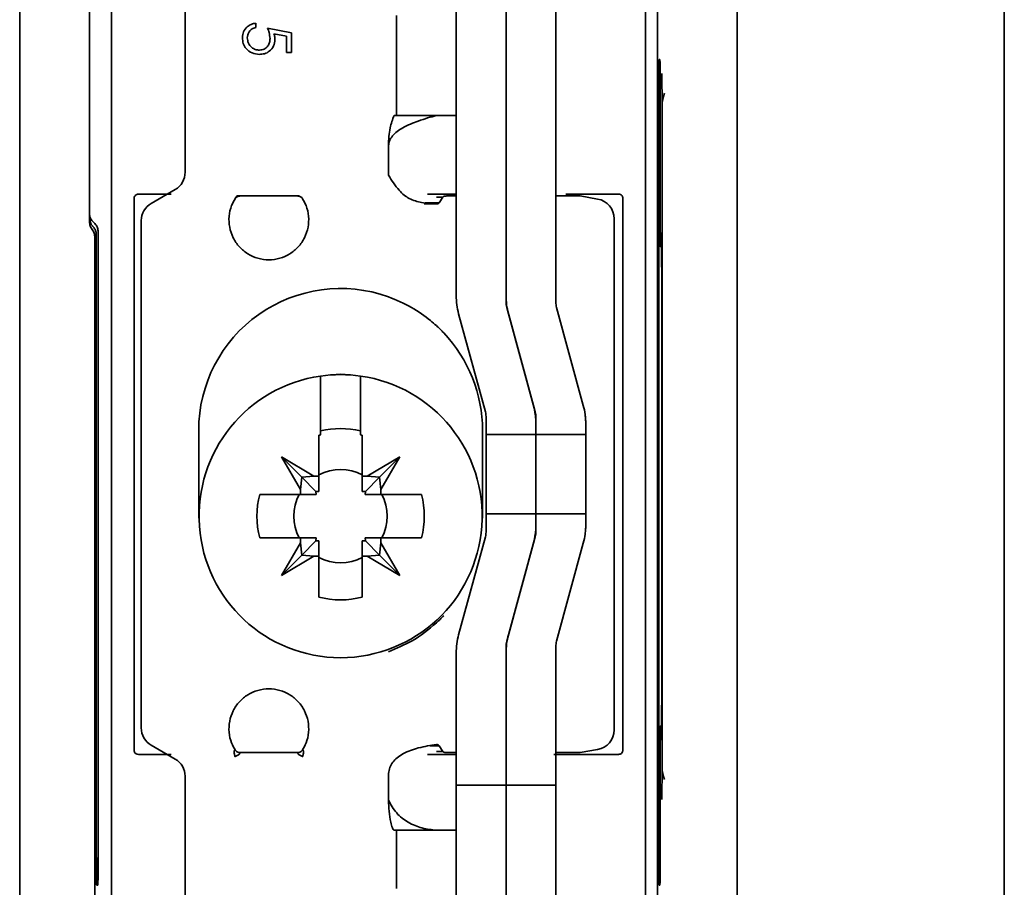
# Model space of a CAD drawing. Header units: millimetres. Extents: x 0 to 594, y 0 to 420.
# Tile 37 of 73: x 360.45 to 366.62, y 80.26 to 85.7. Entities that reach past the tile are written whole.
import ezdxf

# ---------------------------------------------------------------- set-up
doc = ezdxf.new("R2010")
doc.units = ezdxf.units.MM
doc.linetypes.add('SLD-Durchgehend', pattern=[0])

msp = doc.modelspace()

# ---------------------------------------------------------------- linework, layer by layer
at = {"color": 7, "linetype": 'SLD-Durchgehend', "lineweight": 35}
for p, q in [((366.62199, 14.41612), (366.62199, 100.666121)), ((364.946987, 67.153621), (364.946987, 95.903619)), ((360.446986, 91.80249), (360.446986, 71.254747)), ((360.884491, 91.682508), (360.884491, 84.43564)), ((364.447634, 89.182697), (364.447634, 79.102324)), ((364.371989, 82.853619), (364.371989, 87.370204)), ((361.484486, 84.747058), (361.484486, 87.228619)), ((361.021984, 86.492379), (361.021984, 82.853619)), ((363.184485, 85.686034), (363.184485, 85.907108)), ((363.496985, 85.686034), (363.496985, 85.907108)), ((363.809485, 85.686034), (363.809485, 85.907108)), ((362.80949, 85.731116), (362.80949, 85.228619)), ((361.928414, 85.682369), (361.928414, 85.655443)), ((362.001497, 85.651601), (362.151492, 85.620827)), ((363.184485, 85.690602), (363.184485, 85.686029)), ((363.184485, 83.974708), (363.184485, 85.686034)), ((363.496985, 83.932862), (363.496985, 85.686034)), ((363.496985, 83.974708), (363.496985, 85.686034)), ((363.809485, 83.932862), (363.809485, 85.686034)), ((362.120721, 85.599799), (362.04182, 85.615965)), ((362.120721, 85.497753), (362.120721, 85.599799)), ((362.151492, 85.620827), (362.151492, 85.497753)), ((362.151492, 85.497753), (362.120721, 85.497753)), ((364.462059, 85.454937), (364.457007, 85.454495)), ((364.475991, 85.167303), (364.474308, 85.367018)), ((362.80949, 85.103619), (362.80949, 85.228619)), ((364.454839, 85.205257), (364.454839, 80.526981)), ((364.464234, 84.529174), (364.464234, 85.20608)), ((363.184485, 85.103619), (362.80949, 85.103619)), ((364.476006, 81.033252), (364.476006, 85.148986)), ((362.759489, 84.916122), (362.759489, 84.728617)), ((362.759489, 84.916118), (362.759489, 84.916122)), ((362.759758, 84.728617), (362.759489, 84.728617)), ((361.271988, 84.552204), (361.421991, 84.638809)), ((362.189743, 84.598623), (361.829232, 84.598623)), ((362.199496, 84.598622), (362.189766, 84.598623)), ((363.184485, 84.609871), (363.004979, 84.609871)), ((363.13248, 84.598619), (363.184485, 84.598619)), ((363.809485, 84.598619), (363.961983, 84.598619)), ((364.071358, 84.579335), (363.961983, 84.598619)), ((361.164916, 84.584869), (361.164916, 82.853621)), ((363.060009, 84.548622), (362.984579, 84.548622)), ((362.990651, 84.555871), (363.076765, 84.555872)), ((363.009956, 84.549165), (363.07079, 84.549167)), ((363.060925, 84.591366), (363.100823, 84.591366)), ((363.100823, 84.591366), (363.076765, 84.555872)), ((363.106143, 84.596764), (363.100823, 84.591366)), ((364.229057, 84.584869), (364.229057, 82.853621)), ((361.209485, 81.263291), (361.209485, 84.443948)), ((364.174653, 84.45623), (364.174653, 81.251009)), ((360.927556, 80.525965), (360.927556, 84.354927)), ((360.939141, 84.373777), (360.939141, 80.526981)), ((360.917974, 84.341159), (360.917974, 71.341118)), ((364.47123, 84.280738), (364.46641, 84.280318)), ((364.473406, 81.525358), (364.473406, 84.031882)), ((363.199901, 83.859593), (363.367583, 83.244767)), ((363.669071, 83.285147), (363.501396, 83.899966)), ((363.5124, 83.859593), (363.680083, 83.244767)), ((363.981571, 83.285147), (363.813896, 83.899966)), ((362.334486, 83.393947), (362.334486, 83.126099)), ((362.58449, 83.126099), (362.58449, 83.393947)), ((363.370899, 83.228327), (363.371987, 83.211884)), ((363.371987, 83.211884), (363.371987, 83.172751)), ((363.683399, 83.228327), (363.684486, 83.211884)), ((363.684486, 83.211884), (363.684486, 83.172751)), ((361.56949, 82.578616), (361.56949, 83.128623)), ((363.349486, 83.128619), (363.349486, 82.578619)), ((363.371987, 83.172751), (363.371987, 83.102132)), ((363.684486, 83.170029), (363.684479, 83.172751)), ((363.684486, 83.172751), (363.684486, 83.102132)), ((363.684486, 83.102132), (363.684486, 83.170029)), ((363.996986, 83.170029), (363.996979, 83.172751)), ((363.996986, 83.102132), (363.996986, 83.170029)), ((362.323236, 83.09813), (362.323236, 82.842756)), ((362.595741, 82.842756), (362.595741, 83.09813)), ((363.684486, 83.102132), (363.371987, 83.102132)), ((363.371987, 83.102132), (363.371987, 82.60511)), ((363.684486, 82.60511), (363.684486, 83.102132)), ((363.996986, 83.102132), (363.684486, 83.102132)), ((363.996986, 82.60511), (363.996986, 83.102132)), ((362.291787, 82.842756), (362.088259, 82.962349)), ((362.207848, 82.758823), (362.088259, 82.962349)), ((362.088259, 82.962349), (362.215567, 82.835041)), ((362.627189, 82.842756), (362.830717, 82.962349)), ((362.830717, 82.962349), (362.703409, 82.835041)), ((362.711128, 82.758823), (362.830717, 82.962349)), ((361.021984, 79.594763), (361.021984, 82.853619)), ((361.164916, 82.853621), (361.164916, 81.122372)), ((362.215567, 82.835041), (362.207848, 82.758823)), ((362.291787, 82.842756), (362.215567, 82.835041)), ((362.215567, 82.835041), (362.30411, 82.746495)), ((362.323236, 82.842756), (362.291787, 82.842756)), ((362.323236, 82.842756), (362.323236, 82.745093)), ((362.627189, 82.842756), (362.595741, 82.842756)), ((362.595741, 82.842756), (362.595741, 82.745093)), ((362.703409, 82.835041), (362.614866, 82.746495)), ((362.703409, 82.835041), (362.627189, 82.842756)), ((362.711128, 82.758823), (362.703409, 82.835041)), ((364.229057, 82.853621), (364.229057, 81.122372)), ((362.207848, 82.758823), (362.207848, 82.727371)), ((362.323236, 82.745093), (362.30411, 82.746495)), ((362.305511, 82.727368), (362.30411, 82.746495)), ((362.595741, 82.745093), (362.614866, 82.746495)), ((362.613465, 82.727368), (362.614866, 82.746495)), ((362.711128, 82.727371), (362.711128, 82.758823)), ((362.207848, 82.727371), (361.952472, 82.727371)), ((362.207848, 82.727371), (362.305511, 82.727368)), ((362.711128, 82.727371), (362.613465, 82.727368)), ((362.966496, 82.727371), (362.711128, 82.727371)), ((363.371987, 82.60511), (363.684486, 82.60511)), ((363.371987, 82.60511), (363.371987, 82.533876)), ((363.684486, 82.537205), (363.684486, 82.60511)), ((363.684486, 82.60511), (363.996986, 82.60511)), ((363.684486, 82.60511), (363.684486, 82.533876)), ((363.996986, 82.537205), (363.996986, 82.60511)), ((363.371987, 82.533876), (363.371987, 82.495358)), ((363.684486, 82.533876), (363.684486, 82.495358)), ((361.952472, 82.454872), (362.207848, 82.454872)), ((362.207848, 82.454872), (362.207848, 82.423412)), ((362.207848, 82.454872), (362.305511, 82.454869)), ((362.305511, 82.454869), (362.30411, 82.435743)), ((362.323236, 82.437145), (362.30411, 82.435743)), ((362.323236, 82.33948), (362.323236, 82.437145)), ((362.595741, 82.437145), (362.614866, 82.435743)), ((362.595741, 82.33948), (362.595741, 82.437145)), ((362.711128, 82.454872), (362.613465, 82.454869)), ((362.613465, 82.454869), (362.614866, 82.435743)), ((362.711128, 82.423412), (362.711128, 82.454872)), ((362.711128, 82.454872), (362.966496, 82.454872)), ((363.367583, 82.462467), (363.199901, 81.847641)), ((363.371987, 82.495358), (363.370899, 82.478915)), ((363.680083, 82.462467), (363.5124, 81.847641)), ((363.684486, 82.495358), (363.683399, 82.478915)), ((362.207848, 82.423412), (362.088259, 82.219888)), ((362.207848, 82.423412), (362.215567, 82.3472)), ((362.215567, 82.3472), (362.30411, 82.435743)), ((362.703409, 82.3472), (362.614866, 82.435743)), ((362.703409, 82.3472), (362.711128, 82.423412)), ((362.711128, 82.423412), (362.830717, 82.219888)), ((363.501396, 81.807268), (363.669071, 82.422094)), ((363.813896, 81.807268), (363.981571, 82.422094)), ((362.088259, 82.219888), (362.215567, 82.3472)), ((362.291787, 82.33948), (362.088259, 82.219888)), ((362.215567, 82.3472), (362.291787, 82.33948)), ((362.291787, 82.33948), (362.323236, 82.33948)), ((362.323236, 82.33948), (362.323236, 82.084106)), ((362.595741, 82.084106), (362.595741, 82.33948)), ((362.595741, 82.33948), (362.627189, 82.33948)), ((362.627189, 82.33948), (362.703409, 82.3472)), ((362.627189, 82.33948), (362.830717, 82.219888)), ((362.830717, 82.219888), (362.703409, 82.3472)), ((363.496985, 80.903623), (363.496985, 81.774379)), ((363.809485, 80.903623), (363.809485, 81.774379)), ((363.184485, 80.903623), (363.184485, 81.732533)), ((363.496985, 80.903623), (363.496985, 81.732533)), ((364.46641, 81.276921), (364.47123, 81.276501)), ((361.421991, 81.068431), (361.271988, 81.155035)), ((363.02061, 81.151364), (363.076765, 81.151365)), ((363.076765, 81.151365), (363.100823, 81.115875)), ((361.819479, 81.108616), (361.82921, 81.108616)), ((361.829232, 81.108616), (362.189743, 81.108616)), ((363.004979, 81.097372), (363.184485, 81.097372)), ((363.060925, 81.115874), (363.100823, 81.115875)), ((363.100823, 81.115875), (363.106143, 81.110481)), ((363.184485, 81.10862), (363.13248, 81.10862)), ((363.961983, 81.10862), (363.809485, 81.10862)), ((363.961983, 81.10862), (364.071358, 81.127903)), ((364.464234, 80.52616), (364.464234, 81.028065)), ((361.484486, 78.706928), (361.484486, 80.960181)), ((362.759489, 80.978616), (362.759489, 80.809776)), ((362.759489, 80.978616), (362.759758, 80.978616)), ((364.474308, 80.815221), (364.475991, 81.014937)), ((363.184485, 80.903623), (363.496985, 80.903623)), ((363.184485, 80.903623), (363.184485, 80.272224)), ((363.496985, 80.272224), (363.496985, 80.903623)), ((363.496985, 80.903623), (363.809485, 80.903623)), ((363.809485, 80.272224), (363.809485, 80.903623)), ((362.759489, 80.80978), (362.759489, 80.809776)), ((362.80949, 80.622273), (363.184485, 80.622273)), ((362.80949, 80.497275), (362.80949, 80.622273)), ((362.80949, 80.497275), (362.80949, 80.256121)), ((363.184485, 80.497275), (363.184485, 80.272224)), ((360.936966, 80.277743), (360.929731, 80.277109)), ((364.457007, 80.277743), (364.462059, 80.277304)), ((363.184485, 80.022221), (363.184485, 80.272224)), ((363.496985, 80.272224), (363.496985, 80.022221)), ((363.809485, 80.272224), (363.809485, 80.022221))]:
    msp.add_line(p, q, dxfattribs=at)
at = {"color": 7, "linetype": 'SLD-Durchgehend', "lineweight": 35, "flags": 128}
for points in [[(362.794984, 85.103616), (362.798247, 85.103619), (362.801146, 85.103621), (362.803642, 85.103617), (362.80572, 85.10362), (362.807359, 85.103616), (362.808537, 85.103623), (362.809252, 85.103619), (362.80949, 85.103621)], [(362.516533, 83.476785), (362.459484, 83.481117), (362.402443, 83.476785)]]:
    msp.add_lwpolyline(points, dxfattribs=at)
at = {"color": 7, "linetype": 'SLD-Durchgehend', "lineweight": 35}
for centre, radius, start, end in [((361.359488, 84.74706), 0.125, 300, 0), ((363.132482, 84.411119), 0.1875, 90, 98.0743962), ((361.334488, 84.443951), 0.125, 120, 180), ((363.06069, 84.642115), 0.093495, 269.5826382, 276.2015589), ((364.049653, 84.456232), 0.125, 0, 80), ((362.459488, 83.128619), 0.89, 70.3010106, 180), ((363.621988, 83.974709), 0.4375, 180, 195.2551187), ((363.934488, 83.974709), 0.4375, 180, 195.2551187), ((363.621988, 83.932859), 0.125, 180, 195.2551187), ((363.934488, 83.932859), 0.125, 180, 195.2551187), ((362.459488, 83.128619), 0.89, 46.6181738, 47.5658816), ((362.459488, 83.128619), 0.89, 0, 43.3993795), ((362.459488, 82.591119), 0.8875, 98.0967498, 81.9032502), ((362.459488, 82.591119), 0.8875, 81.9032502, 98.0967498), ((363.246988, 83.21188), 0.125, 7.5596731, 15.2551187), ((363.246988, 83.17003), 0.4375, 7.6570897, 15.2551187), ((363.559488, 83.21188), 0.125, 7.5596731, 15.2551187), ((363.559488, 83.17003), 0.4375, 7.6570897, 15.2551187), ((362.459488, 82.591119), 0.549387, 76.8485117, 103.1514883), ((362.459488, 82.591119), 0.525, 103.774147, 105.0418086), ((362.459488, 82.591119), 0.525, 74.9581914, 76.225853), ((362.459488, 82.591119), 0.2925, 62.2372163, 117.7627837), ((362.459488, 82.591119), 0.525, 164.9581914, 195.0418086), ((362.459488, 82.591119), 0.2925, 152.2372163, 207.7627837), ((362.459488, 82.591119), 0.2925, 332.2372163, 27.7627837), ((362.459488, 82.591119), 0.525, 344.9581914, 15.0418086), ((363.246988, 82.495359), 0.125, 344.7448813, 352.4403269), ((363.246988, 82.537209), 0.4375, 344.7448813, 352.3429103), ((363.559488, 82.495359), 0.125, 344.7448813, 352.4403269), ((363.559488, 82.537209), 0.4375, 344.7448813, 352.3429103), ((362.459488, 82.591119), 0.2925, 242.2372163, 297.7627837), ((362.459488, 82.591119), 0.525, 254.9581914, 285.0418086), ((362.459488, 82.578619), 0.89, 312.4341184, 313.3818262), ((363.621988, 81.73253), 0.4375, 164.7448813, 180), ((363.934488, 81.73253), 0.4375, 164.7448813, 180), ((363.621988, 81.77438), 0.125, 164.7448813, 180), ((363.934488, 81.77438), 0.125, 164.7448813, 180), ((361.334488, 81.263288), 0.125, 180, 240), ((364.049653, 81.251007), 0.125, 280, 0), ((363.060799, 81.06641), 0.092207, 83.7800858, 90.4914268), ((363.132482, 81.296119), 0.1875, 261.9256038, 270), ((361.359488, 80.960179), 0.125, 0, 60), ((362.806246, 69.737777), 10.884502, 89.9829208, 90.0592816)]:
    msp.add_arc(centre, radius, start, end, dxfattribs=at)
for centre, major_axis, ratio, start_param, end_param in [((364.457024, 85.203543), (-0.000015, 0.250954), 0.00872005, 0.00076238, 1.56396251), ((364.462045, 85.203982), (0.000018, 0.250956), 0.00873318, 4.72074987, 6.28395), ((364.52557, 85.217382), (0.030749, 0.096209), 0.40419865, 1.43861979, 2.24174512), ((364.475568, 85.148388), (0.000003, 0.085207), 0.00512085, 4.71945534, 4.936219), ((364.466428, 84.531275), (0.000018, 0.250956), 0.00873318, 1.57915722, 3.14235735), ((364.471215, 84.029784), (0.000018, 0.250956), 0.00873318, 4.72074987, 6.28395), ((364.471215, 81.527455), (-0.000018, 0.250956), 0.00873318, 3.14082796, 4.70402809), ((364.466428, 81.025964), (-0.000018, 0.250956), 0.00873318, 6.28242061, 7.84562074), ((364.475568, 81.033851), (-0.000003, 0.085207), 0.00512085, 4.48855896, 4.70532262), ((364.52557, 80.964857), (-0.030749, 0.096209), 0.40419865, 0.89984753, 1.70297287), ((360.929747, 80.528066), (0.000018, 0.250956), 0.00873318, 1.57915722, 3.14235735), ((360.936951, 80.528696), (-0.000015, 0.250954), 0.00872005, 3.14235504, 4.70555517), ((364.457024, 80.528696), (0.000015, 0.250954), 0.00872005, 1.57763014, 3.14083027), ((364.462045, 80.528257), (-0.000018, 0.250956), 0.00873318, 3.14082796, 4.70402809)]:
    msp.add_ellipse(centre, major_axis=major_axis, ratio=ratio, start_param=start_param, end_param=end_param, dxfattribs=at)
for points, knots in [([(361.843798, 85.590839), (361.845115, 85.603702), (361.847748, 85.629415), (361.870706, 85.658488), (361.8987, 85.676467), (361.918506, 85.680401), (361.928414, 85.682369)], [0, 0, 0, 0, 0.27967121, 0.55904387, 0.77940213, 1, 1, 1, 1]), ([(361.928414, 85.655443), (361.919939, 85.653124), (361.903014, 85.648494), (361.885871, 85.630163), (361.876319, 85.609754), (361.875152, 85.596106), (361.874569, 85.589281)], [0, 0, 0, 0, 0.28004592, 0.5592179, 0.77958235, 1, 1, 1, 1]), ([(362.016875, 85.585495), (362.015561, 85.598198), (362.01321, 85.62091), (362.00508, 85.642214), (362.001497, 85.651601)], [0, 0, 0, 0, 0.5593239, 1, 1, 1, 1]), ([(361.949507, 85.486214), (361.933943, 85.48797), (361.902844, 85.49148), (361.86666, 85.51843), (361.846598, 85.554076), (361.844732, 85.578578), (361.843798, 85.590839)], [0, 0, 0, 0, 0.27987061, 0.55924906, 0.77944013, 1, 1, 1, 1]), ([(361.874569, 85.589281), (361.875888, 85.578043), (361.878527, 85.55556), (361.899033, 85.530498), (361.924123, 85.515257), (361.941807, 85.513846), (361.950654, 85.51314)], [0, 0, 0, 0, 0.279593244, 0.559366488, 0.779537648, 1, 1, 1, 1]), ([(362.04182, 85.615965), (362.043607, 85.609476), (362.046797, 85.597891), (362.047387, 85.5859), (362.047646, 85.580626)], [0, 0, 0, 0, 0.56011825, 1, 1, 1, 1]), ([(362.047646, 85.580626), (362.046125, 85.566279), (362.043086, 85.537603), (362.01608, 85.50606), (361.983234, 85.488498), (361.960756, 85.486976), (361.949507, 85.486214)], [0, 0, 0, 0, 0.27967899, 0.559030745, 0.779300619, 1, 1, 1, 1]), ([(361.950654, 85.51314), (361.961034, 85.51425), (361.981776, 85.516469), (362.0043, 85.536681), (362.015464, 85.561134), (362.016404, 85.577368), (362.016875, 85.585495)], [0, 0, 0, 0, 0.279534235, 0.558616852, 0.779036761, 1, 1, 1, 1]), ([(362.759489, 84.916118), (362.761512, 84.926443), (362.765691, 84.94778), (362.793472, 84.989304), (362.856142, 85.033924), (362.959013, 85.075003), (363.024273, 85.093271), (363.06123, 85.103617)], [0, 0, 0, 0, 0.077445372, 0.160029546, 0.362956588, 0.639243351, 1, 1, 1, 1]), ([(362.759489, 84.916122), (362.760864, 84.953155), (362.76328, 85.01822), (362.785438, 85.077902), (362.794984, 85.103616)], [0, 0, 0, 0, 0.56916006, 1, 1, 1, 1]), ([(363.060009, 84.548622), (363.030429, 84.550429), (362.978356, 84.553611), (362.903241, 84.572952), (362.856351, 84.603724), (362.809507, 84.650391), (362.780582, 84.695873), (362.759758, 84.728617)], [0, 0, 0, 0, 0.28824205, 0.5074373, 0.6013686, 0.7130114, 1, 1, 1, 1]), ([(361.164916, 84.584869), (361.165091, 84.5871), (361.165439, 84.59155), (361.168273, 84.598097), (361.173488, 84.604398), (361.181509, 84.609011), (361.187991, 84.609581), (361.191269, 84.60987)], [0, 0, 0, 0, 0.137249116, 0.273835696, 0.463118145, 0.728468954, 1, 1, 1, 1]), ([(361.191269, 84.60987), (361.226215, 84.609869), (361.28771, 84.609868), (361.364035, 84.609871), (361.396987, 84.609873)], [0, 0, 0, 0, 0.56827557, 1, 1, 1, 1]), ([(361.809488, 84.598621), (361.809483, 84.598615), (361.809442, 84.598562), (361.80937, 84.59845), (361.808943, 84.597908), (361.806283, 84.594241), (361.80012, 84.585433), (361.798338, 84.582517), (361.797396, 84.580976)], [0, 0, 0, 0, 0.00067128, 0.00544778, 0.0184021, 0.06685255, 0.50689863, 1, 1, 1, 1]), ([(361.797403, 84.580922), (361.799243, 84.583454), (361.802982, 84.588599), (361.810855, 84.594224), (361.819785, 84.597939), (361.826129, 84.598397), (361.829247, 84.598623)], [0, 0, 0, 0, 0.246067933, 0.500002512, 0.754197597, 1, 1, 1, 1]), ([(361.82921, 84.598623), (361.827625, 84.598622), (361.824413, 84.598621), (361.814506, 84.598621), (361.809488, 84.598621)], [0, 0, 0, 0, 0.49344859, 1, 1, 1, 1]), ([(362.189729, 84.598623), (362.192847, 84.598397), (362.19919, 84.597939), (362.208121, 84.594224), (362.215994, 84.588599), (362.219732, 84.583454), (362.221572, 84.580922)], [0, 0, 0, 0, 0.245802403, 0.499997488, 0.753932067, 1, 1, 1, 1]), ([(364.202704, 84.60987), (364.167382, 84.60987), (364.087125, 84.609871), (363.968027, 84.609863), (363.892061, 84.609869), (363.871988, 84.609871)], [0, 0, 0, 0, 0.36643, 0.83257997, 1, 1, 1, 1]), ([(364.202704, 84.60987), (364.207136, 84.609366), (364.214272, 84.608555), (364.222245, 84.602645), (364.226615, 84.596444), (364.228745, 84.590339), (364.228965, 84.586485), (364.229057, 84.584869)], [0, 0, 0, 0, 0.36590914, 0.58928692, 0.76224461, 0.90029632, 1, 1, 1, 1]), ([(361.797388, 84.580952), (361.789724, 84.566969), (361.770978, 84.532767), (361.757459, 84.471248), (361.760639, 84.401606), (361.783014, 84.335369), (361.822568, 84.277803), (361.876366, 84.233227), (361.940292, 84.205048), (362.009486, 84.1954), (362.078682, 84.205047), (362.142609, 84.233227), (362.196409, 84.277801), (362.235951, 84.335373), (362.258339, 84.401604), (362.261516, 84.471248), (362.247997, 84.532767), (362.229251, 84.566969), (362.221587, 84.580952)], [0, 0, 0, 0, 0.04495802, 0.10996641, 0.17497281, 0.23997673, 0.30497924, 0.36998871, 0.43499286, 0.49999739, 0.56500887, 0.63001302, 0.69502249, 0.76002103, 0.82502719, 0.89003359, 0.95504198, 1, 1, 1, 1]), ([(363.076765, 84.555872), (363.07584, 84.554513), (363.074028, 84.551849), (363.071854, 84.550048), (363.07079, 84.549167)], [0, 0, 0, 0, 0.51033991, 1, 1, 1, 1]), ([(360.911827, 84.431713), (360.905865, 84.437727), (360.893941, 84.449756), (360.885672, 84.470978), (360.884816, 84.484544), (360.884491, 84.489694)], [0, 0, 0, 0, 0.38285766, 0.76571144, 1, 1, 1, 1]), ([(360.884491, 84.46005), (360.885581, 84.450344), (360.887614, 84.432231), (360.898466, 84.41544), (360.905112, 84.408438), (360.906016, 84.407485)], [0, 0, 0, 0, 0.49929735, 0.93188625, 1, 1, 1, 1]), ([(360.901233, 84.388388), (360.89641, 84.395542), (360.886764, 84.409852), (360.885249, 84.427043), (360.884491, 84.43564)], [0, 0, 0, 0, 0.49991268, 1, 1, 1, 1]), ([(360.939141, 84.373777), (360.938303, 84.382178), (360.936625, 84.398981), (360.925538, 84.418839), (360.91563, 84.428142), (360.911827, 84.431713)], [0, 0, 0, 0, 0.38122231, 0.76250256, 1, 1, 1, 1]), ([(360.917974, 84.341159), (360.917146, 84.349581), (360.91549, 84.366426), (360.906757, 84.381647), (360.901335, 84.388264), (360.901233, 84.388388)], [0, 0, 0, 0, 0.49519948, 0.99050988, 1, 1, 1, 1]), ([(360.906016, 84.407485), (360.9111, 84.401247), (360.921509, 84.388476), (360.927013, 84.369231), (360.927443, 84.357894), (360.927556, 84.354927)], [0, 0, 0, 0, 0.41346457, 0.84653731, 1, 1, 1, 1]), ([(362.759489, 83.966531), (362.808951, 83.945737), (362.907608, 83.904261), (363.002963, 83.835838), (363.04784, 83.796226), (363.060009, 83.785485)], [0, 0, 0, 0, 0.42289128, 0.84351215, 1, 1, 1, 1]), ([(363.07079, 83.775465), (363.076194, 83.770303), (363.087398, 83.759602), (363.099749, 83.746764), (363.106143, 83.740119)], [0, 0, 0, 0, 0.48238664, 1, 1, 1, 1]), ([(362.334486, 83.393947), (362.334486, 83.402547), (362.334486, 83.419747), (362.334486, 83.442635), (362.334486, 83.459762), (362.334486, 83.468565), (362.334486, 83.46944), (362.334486, 83.469776)], [0, 0, 0, 0, 0.21777155, 0.43554301, 0.65196952, 0.86613284, 1, 1, 1, 1]), ([(362.58449, 83.469776), (362.58449, 83.468948), (362.58449, 83.467294), (362.58449, 83.454438), (362.58449, 83.435477), (362.58449, 83.41412), (362.58449, 83.399804), (362.58449, 83.393947)], [0, 0, 0, 0, 0.21188715, 0.42371391, 0.63644832, 0.85125245, 1, 1, 1, 1]), ([(363.684479, 83.172751), (363.684307, 83.18162), (363.683969, 83.19907), (363.681704, 83.218682), (363.68059, 83.228327)], [0, 0, 0, 0, 0.50824513, 1, 1, 1, 1]), ([(363.996979, 83.172751), (363.996807, 83.18162), (363.996469, 83.19907), (363.994203, 83.218682), (363.993089, 83.228327)], [0, 0, 0, 0, 0.50824513, 1, 1, 1, 1]), ([(362.334486, 83.126099), (362.334486, 83.12), (362.334486, 83.111647), (362.334486, 83.103278), (362.334486, 83.10102)], [0, 0, 0, 0, 0.73023654, 1, 1, 1, 1]), ([(362.58449, 83.10102), (362.58449, 83.103278), (362.58449, 83.111647), (362.58449, 83.12), (362.58449, 83.126099)], [0, 0, 0, 0, 0.26976346, 1, 1, 1, 1]), ([(364.302952, 79.162674), (364.332937, 79.357892), (364.385423, 79.699603), (364.368842, 80.193175), (364.372796, 80.636382), (364.371021, 81.523363), (364.371558, 82.262394), (364.371989, 82.853618)], [0, 0, 0, 0, 0.159926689, 0.279935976, 0.399947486, 0.519958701, 1, 1, 1, 1]), ([(363.68059, 82.478915), (363.681831, 82.489963), (363.684033, 82.509551), (363.684338, 82.526491), (363.684471, 82.533876)], [0, 0, 0, 0, 0.56403409, 1, 1, 1, 1]), ([(363.684471, 82.533876), (363.684474, 82.534256), (363.684482, 82.535342), (363.684485, 82.536471), (363.684486, 82.537205)], [0, 0, 0, 0, 0.34957277, 1, 1, 1, 1]), ([(363.993089, 82.478915), (363.994331, 82.489963), (363.996532, 82.509551), (363.996838, 82.526491), (363.996971, 82.533876)], [0, 0, 0, 0, 0.56403409, 1, 1, 1, 1]), ([(363.996971, 82.533876), (363.996974, 82.534256), (363.996982, 82.535342), (363.996984, 82.536471), (363.996986, 82.537205)], [0, 0, 0, 0, 0.34957277, 1, 1, 1, 1]), ([(363.106143, 81.967119), (363.098418, 81.959118), (363.086001, 81.946258), (363.074961, 81.935748), (363.07079, 81.931777)], [0, 0, 0, 0, 0.6221614, 1, 1, 1, 1]), ([(363.060009, 81.921751), (363.01198, 81.881592), (362.927895, 81.811284), (362.810031, 81.761889), (362.759489, 81.740708)], [0, 0, 0, 0, 0.57118904, 1, 1, 1, 1]), ([(362.221587, 81.126285), (362.229251, 81.140269), (362.247997, 81.174472), (362.261516, 81.23599), (362.258339, 81.305635), (362.235951, 81.371865), (362.196409, 81.429438), (362.142609, 81.474011), (362.078682, 81.502192), (362.009486, 81.511836), (361.940292, 81.502191), (361.876366, 81.474012), (361.822568, 81.429435), (361.783014, 81.371869), (361.760639, 81.305633), (361.757459, 81.235991), (361.770979, 81.174472), (361.789724, 81.140269), (361.797388, 81.126285)], [0, 0, 0, 0, 0.04495887, 0.10996716, 0.17497345, 0.23997952, 0.30497795, 0.36998732, 0.43499137, 0.50000261, 0.5650069, 0.63001095, 0.69502031, 0.76002272, 0.82502655, 0.89003284, 0.95504113, 1, 1, 1, 1]), ([(362.759758, 80.978616), (362.761971, 80.991045), (362.766379, 81.015788), (362.785889, 81.049458), (362.814375, 81.07853), (362.867905, 81.113408), (362.959359, 81.144479), (363.023678, 81.153512), (363.060009, 81.158614)], [0, 0, 0, 0, 0.09218323, 0.183528, 0.28073981, 0.3894217, 0.65511124, 1, 1, 1, 1]), ([(363.07079, 81.158074), (363.071854, 81.15719), (363.074026, 81.155386), (363.07584, 81.152723), (363.076765, 81.151365)], [0, 0, 0, 0, 0.48991874, 1, 1, 1, 1]), ([(361.191269, 81.097371), (361.186839, 81.097876), (361.179705, 81.098688), (361.171722, 81.10459), (361.167369, 81.110798), (361.165226, 81.116902), (361.165008, 81.120756), (361.164916, 81.122372)], [0, 0, 0, 0, 0.365930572, 0.589238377, 0.762189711, 0.900325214, 1, 1, 1, 1]), ([(361.396987, 81.097366), (361.380134, 81.097369), (361.307145, 81.097379), (361.240615, 81.097369), (361.194773, 81.097371), (361.191269, 81.097371)], [0, 0, 0, 0, 0.21706981, 0.94014603, 1, 1, 1, 1]), ([(361.797359, 81.083622), (361.797359, 81.083622), (361.797359, 81.083624), (361.797344, 81.083633), (361.797363, 81.083676), (361.797263, 81.0838), (361.797204, 81.084355), (361.796384, 81.086463), (361.795186, 81.091355), (361.793005, 81.099484), (361.79171, 81.10766), (361.791763, 81.113682), (361.792252, 81.118043), (361.793944, 81.123227), (361.796539, 81.126038), (361.797114, 81.126224), (361.797403, 81.126317)], [0, 0, 0, 0, 0.00004776, 0.00018283, 0.00048487, 0.00156653, 0.00565687, 0.0218938, 0.08773955, 0.19975727, 0.34847934, 0.41309651, 0.47153829, 0.57597606, 0.78629606, 1, 1, 1, 1]), ([(361.829247, 81.108616), (361.829306, 81.108324), (361.829424, 81.107746), (361.828593, 81.104093), (361.825689, 81.099887), (361.822808, 81.097069), (361.818542, 81.093665), (361.811769, 81.08997), (361.804584, 81.08666), (361.800025, 81.084786), (361.798077, 81.083901), (361.797519, 81.0837), (361.797416, 81.083635), (361.797358, 81.083626), (361.797359, 81.083623), (361.797359, 81.083622)], [0, 0, 0, 0, 0.21967514, 0.43546735, 0.54078551, 0.59814303, 0.66028513, 0.80188491, 0.91134566, 0.97768072, 0.99421048, 0.99847525, 0.99954306, 0.9999509, 1, 1, 1, 1]), ([(361.829247, 81.108616), (361.826129, 81.108842), (361.819786, 81.1093), (361.810852, 81.113013), (361.802987, 81.118647), (361.799244, 81.123788), (361.797403, 81.126317)], [0, 0, 0, 0, 0.24581081, 0.50001459, 0.75406952, 1, 1, 1, 1]), ([(362.221617, 81.083622), (362.221617, 81.083623), (362.221618, 81.083624), (362.221602, 81.083621), (362.221588, 81.083663), (362.221426, 81.083675), (362.220967, 81.083964), (362.218846, 81.084695), (362.214461, 81.086721), (362.207177, 81.089944), (362.200436, 81.093668), (362.196168, 81.09707), (362.193276, 81.099885), (362.19039, 81.104094), (362.189549, 81.107746), (362.189668, 81.108324), (362.189729, 81.108616)], [0, 0, 0, 0, 0.0000491, 0.00014729, 0.00042932, 0.00149709, 0.00576816, 0.02238236, 0.08867606, 0.19813202, 0.33972559, 0.40186497, 0.45926963, 0.56455172, 0.78033449, 1, 1, 1, 1]), ([(362.221572, 81.126317), (362.219732, 81.123788), (362.215989, 81.118647), (362.208124, 81.113013), (362.19919, 81.1093), (362.192847, 81.108842), (362.189729, 81.108616)], [0, 0, 0, 0, 0.24593048, 0.49998541, 0.75418919, 1, 1, 1, 1]), ([(362.221572, 81.126317), (362.221864, 81.126224), (362.222441, 81.126039), (362.225017, 81.123226), (362.226726, 81.118044), (362.227212, 81.113682), (362.22727, 81.10766), (362.225935, 81.099481), (362.223867, 81.091359), (362.222477, 81.086448), (362.221829, 81.08436), (362.221666, 81.083797), (362.221631, 81.083678), (362.221617, 81.083625), (362.221617, 81.083622), (362.221617, 81.083622)], [0, 0, 0, 0, 0.21371133, 0.42402304, 0.52847939, 0.5869232, 0.6515426, 0.80026981, 0.91229139, 0.97825487, 0.99440475, 0.99849524, 0.999547, 0.99995224, 1, 1, 1, 1]), ([(363.79699, 81.097372), (363.882507, 81.097373), (364.024999, 81.097374), (364.153407, 81.09737), (364.199203, 81.097371), (364.202704, 81.097371)], [0, 0, 0, 0, 0.58092823, 0.96796252, 1, 1, 1, 1]), ([(364.229057, 81.122372), (364.228883, 81.12014), (364.228535, 81.11569), (364.2257, 81.109139), (364.220491, 81.102842), (364.212466, 81.098224), (364.205982, 81.097657), (364.202704, 81.097371)], [0, 0, 0, 0, 0.13732716, 0.27390807, 0.46302344, 0.72853755, 1, 1, 1, 1]), ([(363.06123, 80.622274), (363.031643, 80.625024), (362.976334, 80.630166), (362.883984, 80.666862), (362.806347, 80.726517), (362.775215, 80.781837), (362.759489, 80.80978)], [0, 0, 0, 0, 0.28615062, 0.53492244, 0.76507655, 1, 1, 1, 1]), ([(362.794984, 80.622273), (362.794084, 80.622696), (362.792151, 80.623604), (362.788131, 80.628172), (362.780247, 80.643811), (362.765928, 80.705273), (362.762323, 80.763786), (362.759489, 80.809776)], [0, 0, 0, 0, 0.01999255, 0.04293098, 0.10281426, 0.2948265, 1, 1, 1, 1])]:
    msp.add_open_spline(points, degree=3, knots=knots, dxfattribs=at)

doc.saveas('drawing.dxf')
